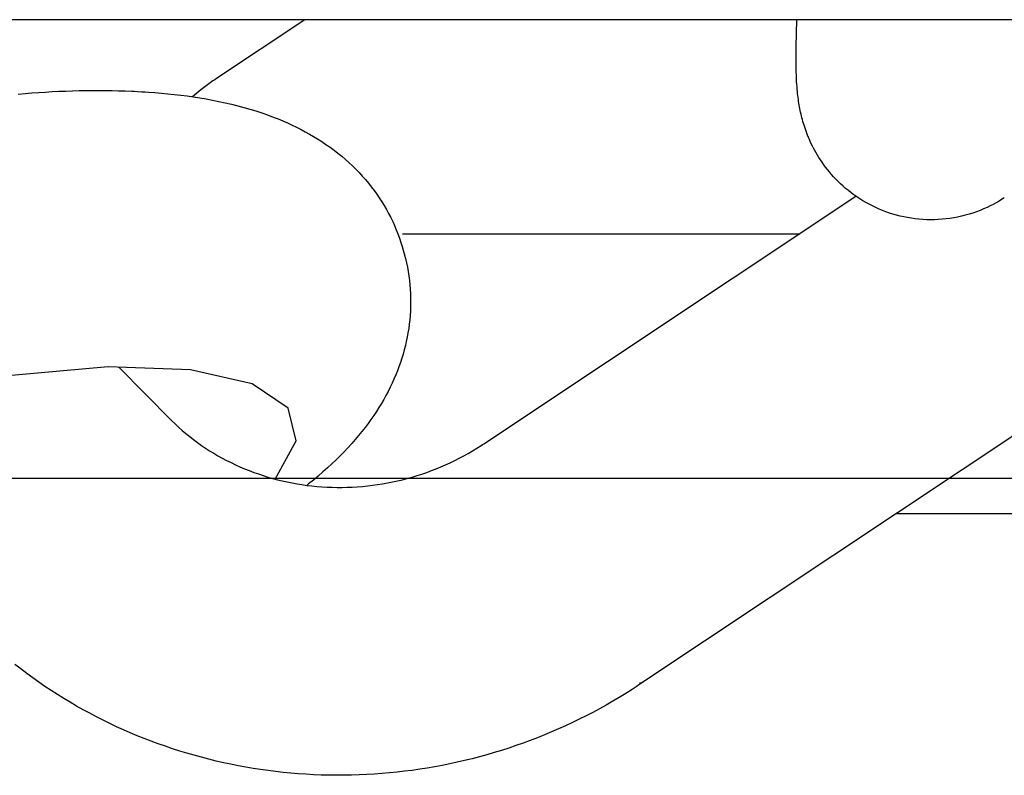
# Model space of a CAD drawing. Extents: x -169 to 2224, y 0 to 2796.
# Tile 192 of 256: x 1570.754 to 1571.159, y 419.885 to 420.196. Entities that reach past the tile are written whole.
import ezdxf

# ---------------------------------------------------------------- set-up
doc = ezdxf.new("R2010")
doc.units = 0
doc.header["$MEASUREMENT"] = 0
doc.layers.add('FREEZE-LINES', color=8, linetype='CONTINUOUS', plot=False)
doc.layers.add('SPILL-BUCKET', color=1, linetype='CONTINUOUS')

msp = doc.modelspace()

# ---------------------------------------------------------------- linework, layer by layer
at = {"layer": 'FREEZE-LINES', "linetype": 'Continuous'}
msp.add_line((1080.74363, 420.00736), (1852.00103, 420.00736), dxfattribs=at)
at = {"layer": 'SPILL-BUCKET', "linetype": 'Continuous'}
msp.add_line((1571.4724, 420.19575), (1569.78649, 420.19575), dxfattribs=at)
at = {"layer": 'SPILL-BUCKET', "color": 1, "linetype": 'Continuous'}
for p, q in [((1570.87124, 420.19575), (1570.83496, 420.17161)), ((1571.41923, 420.19575), (1571.00893, 419.92275)), ((1571.07339, 420.19382), (1571.07346, 420.19573)), ((1571.07327, 420.19018), (1571.07332, 420.19198)), ((1571.07332, 420.19198), (1571.07339, 420.19382)), ((1571.07314, 420.18487), (1571.07317, 420.18653)), ((1571.07317, 420.18653), (1571.07321, 420.18833)), ((1571.07321, 420.18833), (1571.07327, 420.19018)), ((1571.0731, 420.18155), (1571.07311, 420.18325)), ((1571.07311, 420.18325), (1571.07314, 420.18487)), ((1571.07309, 420.17989), (1571.0731, 420.18155)), ((1571.0731, 420.17807), (1571.07309, 420.17989)), ((1571.07312, 420.17627), (1571.0731, 420.17807)), ((1571.07316, 420.17454), (1571.07312, 420.17627)), ((1571.07321, 420.17281), (1571.07316, 420.17454)), ((1570.83347, 420.1706), (1570.83177, 420.16941)), ((1570.83421, 420.17111), (1570.83347, 420.1706)), ((1570.83496, 420.17161), (1570.83421, 420.17111)), ((1571.07327, 420.17155), (1571.07321, 420.17281)), ((1571.07333, 420.17026), (1571.07327, 420.17155)), ((1570.76742, 420.1662), (1570.77019, 420.16634)), ((1570.77019, 420.16634), (1570.77294, 420.16645)), ((1570.77294, 420.16645), (1570.77569, 420.16654)), ((1570.77569, 420.16654), (1570.77843, 420.16662)), ((1570.77843, 420.16662), (1570.78116, 420.16667)), ((1570.78116, 420.16667), (1570.78388, 420.1667)), ((1570.78388, 420.1667), (1570.7866, 420.1667)), ((1570.7866, 420.1667), (1570.78931, 420.16669)), ((1570.78931, 420.16669), (1570.79201, 420.16665)), ((1570.79201, 420.16665), (1570.7947, 420.16658)), ((1570.7947, 420.16658), (1570.7974, 420.16649)), ((1570.7974, 420.16649), (1570.80007, 420.16638)), ((1570.80007, 420.16638), (1570.80123, 420.16633)), ((1570.80123, 420.16633), (1570.8024, 420.16626)), ((1570.8024, 420.16626), (1570.80426, 420.16616)), ((1570.82846, 420.16692), (1570.82685, 420.16564)), ((1570.83011, 420.16818), (1570.82846, 420.16692)), ((1570.83177, 420.16941), (1570.83011, 420.16818)), ((1571.0734, 420.16922), (1571.07333, 420.17026)), ((1571.07348, 420.16816), (1571.0734, 420.16922)), ((1571.07355, 420.16724), (1571.07348, 420.16816)), ((1571.07364, 420.1663), (1571.07355, 420.16724)), ((1571.07372, 420.16546), (1571.07364, 420.1663)), ((1570.75348, 420.16523), (1570.75629, 420.16547)), ((1570.75629, 420.16547), (1570.75908, 420.16568)), ((1570.75908, 420.16568), (1570.76187, 420.16587)), ((1570.76187, 420.16587), (1570.76465, 420.16605)), ((1570.76465, 420.16605), (1570.76742, 420.1662)), ((1570.80426, 420.16616), (1570.8056, 420.16608)), ((1570.8056, 420.16608), (1570.80693, 420.166)), ((1570.80693, 420.166), (1570.80961, 420.16581)), ((1570.80961, 420.16581), (1570.81227, 420.16559)), ((1570.81227, 420.16559), (1570.81493, 420.16535)), ((1570.81493, 420.16535), (1570.81757, 420.16507)), ((1570.81757, 420.16507), (1570.82022, 420.16476)), ((1570.82022, 420.16476), (1570.82285, 420.16443)), ((1570.82285, 420.16443), (1570.82548, 420.16405)), ((1570.82685, 420.16564), (1570.82502, 420.16412)), ((1570.82548, 420.16405), (1570.8281, 420.16365)), ((1570.8281, 420.16365), (1570.83073, 420.1632)), ((1570.83073, 420.1632), (1570.83333, 420.16273)), ((1570.83333, 420.16273), (1570.83594, 420.16221)), ((1570.83594, 420.16221), (1570.83853, 420.16165)), ((1571.07382, 420.1646), (1571.07372, 420.16546)), ((1571.07392, 420.16381), (1571.07382, 420.1646)), ((1571.07402, 420.163), (1571.07392, 420.16381)), ((1571.07413, 420.16224), (1571.07402, 420.163)), ((1571.07425, 420.16146), (1571.07413, 420.16224)), ((1570.83853, 420.16165), (1570.8411, 420.16105)), ((1570.8411, 420.16105), (1570.84366, 420.16041)), ((1570.84366, 420.16041), (1570.84618, 420.15974)), ((1570.84618, 420.15974), (1570.84868, 420.15902)), ((1570.84868, 420.15902), (1570.85112, 420.15827)), ((1570.85112, 420.15827), (1570.85355, 420.15747)), ((1571.07438, 420.16072), (1571.07425, 420.16146)), ((1571.07451, 420.15995), (1571.07438, 420.16072)), ((1571.07465, 420.15922), (1571.07451, 420.15995)), ((1571.0748, 420.15845), (1571.07465, 420.15922)), ((1571.07496, 420.15772), (1571.0748, 420.15845)), ((1570.85355, 420.15747), (1570.85589, 420.15665)), ((1570.85589, 420.15665), (1570.85823, 420.15578)), ((1570.85823, 420.15578), (1570.86023, 420.15499)), ((1570.86023, 420.15499), (1570.86222, 420.15417)), ((1570.86222, 420.15417), (1570.86413, 420.15333)), ((1571.07513, 420.15696), (1571.07496, 420.15772)), ((1571.0753, 420.15622), (1571.07513, 420.15696)), ((1571.07549, 420.15545), (1571.0753, 420.15622)), ((1571.07569, 420.1547), (1571.07549, 420.15545)), ((1571.07591, 420.15393), (1571.07569, 420.1547)), ((1570.86413, 420.15333), (1570.86603, 420.15246)), ((1570.86603, 420.15246), (1570.86784, 420.15158)), ((1570.86784, 420.15158), (1570.86965, 420.15067)), ((1570.86965, 420.15067), (1570.87138, 420.14975)), ((1571.07613, 420.15316), (1571.07591, 420.15393)), ((1571.07638, 420.15237), (1571.07613, 420.15316)), ((1571.07663, 420.15158), (1571.07638, 420.15237)), ((1571.07691, 420.15077), (1571.07663, 420.15158)), ((1571.07719, 420.14995), (1571.07691, 420.15077)), ((1570.87138, 420.14975), (1570.87311, 420.14879)), ((1570.87311, 420.14879), (1570.87476, 420.14783)), ((1570.87476, 420.14783), (1570.8764, 420.14683)), ((1570.8764, 420.14683), (1570.87816, 420.1457)), ((1571.0775, 420.14912), (1571.07719, 420.14995)), ((1571.07783, 420.14828), (1571.0775, 420.14912)), ((1571.07818, 420.14742), (1571.07783, 420.14828)), ((1571.07855, 420.14656), (1571.07818, 420.14742)), ((1571.07894, 420.14567), (1571.07855, 420.14656)), ((1570.87816, 420.1457), (1570.8799, 420.14454)), ((1570.8799, 420.14454), (1570.88157, 420.14336)), ((1570.88157, 420.14336), (1570.88322, 420.14214)), ((1570.88322, 420.14214), (1570.88481, 420.14091)), ((1571.07936, 420.14478), (1571.07894, 420.14567)), ((1571.07981, 420.14387), (1571.07936, 420.14478)), ((1571.08028, 420.14294), (1571.07981, 420.14387)), ((1571.08079, 420.14201), (1571.08028, 420.14294)), ((1571.08132, 420.14106), (1571.08079, 420.14201)), ((1570.88481, 420.14091), (1570.88637, 420.13964)), ((1570.88637, 420.13964), (1570.88788, 420.13836)), ((1570.88788, 420.13836), (1570.88935, 420.13704)), ((1571.08188, 420.1401), (1571.08132, 420.14106)), ((1571.08248, 420.13913), (1571.08188, 420.1401)), ((1571.08311, 420.13816), (1571.08248, 420.13913)), ((1571.08377, 420.13717), (1571.08311, 420.13816)), ((1570.88935, 420.13704), (1570.89078, 420.13571)), ((1570.89078, 420.13571), (1570.89217, 420.13434)), ((1570.89217, 420.13434), (1570.89351, 420.13296)), ((1571.08447, 420.13618), (1571.08377, 420.13717)), ((1571.08521, 420.13519), (1571.08447, 420.13618)), ((1571.08598, 420.13419), (1571.08521, 420.13519)), ((1571.08679, 420.1332), (1571.08598, 420.13419)), ((1570.89351, 420.13296), (1570.89483, 420.13154)), ((1570.89483, 420.13154), (1570.89609, 420.13011)), ((1570.89609, 420.13011), (1570.89732, 420.12864)), ((1571.08763, 420.13221), (1571.08679, 420.1332)), ((1571.08852, 420.13122), (1571.08763, 420.13221)), ((1571.08944, 420.13024), (1571.08852, 420.13122)), ((1571.09039, 420.12927), (1571.08944, 420.13024)), ((1570.89732, 420.12864), (1570.8985, 420.12716)), ((1570.8985, 420.12716), (1570.89965, 420.12565)), ((1571.09138, 420.12832), (1571.09039, 420.12927)), ((1571.09241, 420.12738), (1571.09138, 420.12832)), ((1571.09347, 420.12646), (1571.09241, 420.12738)), ((1571.09457, 420.12556), (1571.09347, 420.12646)), ((1570.89965, 420.12565), (1570.90075, 420.12412)), ((1570.90075, 420.12412), (1570.90182, 420.12257)), ((1570.90182, 420.12257), (1570.90284, 420.121)), ((1570.94479, 420.02155), (1571.09765, 420.12327)), ((1571.0957, 420.12468), (1571.09457, 420.12556)), ((1571.09686, 420.12382), (1571.0957, 420.12468)), ((1571.09805, 420.12298), (1571.09686, 420.12382)), ((1571.09927, 420.12218), (1571.09805, 420.12298)), ((1571.10052, 420.1214), (1571.09927, 420.12218)), ((1571.15754, 420.12188), (1571.1565, 420.12125)), ((1571.15856, 420.12254), (1571.15754, 420.12188)), ((1570.90284, 420.121), (1570.90382, 420.1194)), ((1570.90382, 420.1194), (1570.90476, 420.11779)), ((1570.90476, 420.11779), (1570.90566, 420.11616)), ((1571.1018, 420.12065), (1571.10052, 420.1214)), ((1571.10311, 420.11993), (1571.1018, 420.12065)), ((1571.10444, 420.11925), (1571.10311, 420.11993)), ((1571.1058, 420.1186), (1571.10444, 420.11925)), ((1571.10718, 420.11798), (1571.1058, 420.1186)), ((1571.10858, 420.1174), (1571.10718, 420.11798)), ((1571.15017, 420.11802), (1571.1487, 420.11741)), ((1571.15161, 420.11866), (1571.15017, 420.11802)), ((1571.15287, 420.11927), (1571.15161, 420.11866)), ((1571.15411, 420.1199), (1571.15287, 420.11927)), ((1571.15532, 420.12056), (1571.15411, 420.1199)), ((1571.1565, 420.12125), (1571.15532, 420.12056)), ((1570.90566, 420.11616), (1570.90651, 420.11451)), ((1570.90651, 420.11451), (1570.90732, 420.11284)), ((1571.11001, 420.11686), (1571.10858, 420.1174)), ((1571.11145, 420.11635), (1571.11001, 420.11686)), ((1571.11292, 420.11589), (1571.11145, 420.11635)), ((1571.1144, 420.11547), (1571.11292, 420.11589)), ((1571.1159, 420.11508), (1571.1144, 420.11547)), ((1571.11741, 420.11474), (1571.1159, 420.11508)), ((1571.11895, 420.11444), (1571.11741, 420.11474)), ((1571.12049, 420.11418), (1571.11895, 420.11444)), ((1571.12204, 420.11397), (1571.12049, 420.11418)), ((1571.1236, 420.1138), (1571.12204, 420.11397)), ((1571.12518, 420.11368), (1571.1236, 420.1138)), ((1571.12676, 420.1136), (1571.12518, 420.11368)), ((1571.13312, 420.11376), (1571.13153, 420.11365)), ((1571.13472, 420.11391), (1571.13312, 420.11376)), ((1571.13631, 420.11411), (1571.13472, 420.11391)), ((1571.1379, 420.11437), (1571.13631, 420.11411)), ((1571.13948, 420.11466), (1571.1379, 420.11437)), ((1571.14105, 420.11501), (1571.13948, 420.11466)), ((1571.14261, 420.1154), (1571.14105, 420.11501)), ((1571.14416, 420.11584), (1571.14261, 420.1154)), ((1571.1457, 420.11632), (1571.14416, 420.11584)), ((1571.14721, 420.11684), (1571.1457, 420.11632)), ((1571.1487, 420.11741), (1571.14721, 420.11684)), ((1570.90732, 420.11284), (1570.90809, 420.11116)), ((1570.90809, 420.11116), (1570.90881, 420.10946)), ((1571.12835, 420.11357), (1571.12676, 420.1136)), ((1571.12994, 420.11359), (1571.12835, 420.11357)), ((1571.13153, 420.11365), (1571.12994, 420.11359)), ((1570.90881, 420.10946), (1570.90949, 420.10775)), ((1570.90949, 420.10775), (1570.91013, 420.10602)), ((1570.91013, 420.10602), (1570.91072, 420.10429)), ((1570.91072, 420.10429), (1570.91126, 420.10254)), ((1570.91126, 420.10254), (1570.91207, 420.09963)), ((1570.91211, 420.09948), (1570.91221, 420.09907)), ((1570.91221, 420.09907), (1570.91255, 420.09769)), ((1570.91255, 420.09769), (1570.91256, 420.09766)), ((1570.91256, 420.09766), (1570.91256, 420.09763)), ((1570.91256, 420.09763), (1570.91299, 420.09586)), ((1570.91299, 420.09586), (1570.91335, 420.09407)), ((1570.91335, 420.09407), (1570.91367, 420.09228)), ((1570.91367, 420.09228), (1570.91395, 420.09049)), ((1570.91395, 420.09049), (1570.91418, 420.08869)), ((1570.91418, 420.08869), (1570.91437, 420.0869)), ((1570.91437, 420.0869), (1570.91452, 420.08509)), ((1570.91452, 420.08509), (1570.91462, 420.08329)), ((1570.91462, 420.08329), (1570.91468, 420.08149)), ((1570.91468, 420.08149), (1570.9147, 420.07969)), ((1570.91467, 420.07789), (1570.9146, 420.07609)), ((1570.9147, 420.07969), (1570.91467, 420.07789)), ((1570.91448, 420.0743), (1570.91433, 420.07251)), ((1570.9146, 420.07609), (1570.91448, 420.0743)), ((1570.91413, 420.07072), (1570.91389, 420.06894)), ((1570.91433, 420.07251), (1570.91413, 420.07072)), ((1570.91328, 420.0654), (1570.91292, 420.06363)), ((1570.91361, 420.06717), (1570.91328, 420.0654)), ((1570.91389, 420.06894), (1570.91361, 420.06717)), ((1570.91252, 420.06189), (1570.91207, 420.06013)), ((1570.91292, 420.06363), (1570.91252, 420.06189)), ((1570.91159, 420.0584), (1570.91106, 420.05666)), ((1570.91207, 420.06013), (1570.91159, 420.0584)), ((1570.79038, 420.05315), (1570.75069, 420.04962)), ((1570.82419, 420.05198), (1570.79038, 420.05315)), ((1570.79472, 420.053), (1570.81643, 420.03107)), ((1570.90989, 420.05322), (1570.90925, 420.05152)), ((1570.9105, 420.05495), (1570.90989, 420.05322)), ((1570.91106, 420.05666), (1570.9105, 420.05495)), ((1570.84951, 420.04617), (1570.82419, 420.05198)), ((1570.90857, 420.04982), (1570.90785, 420.04813)), ((1570.90925, 420.05152), (1570.90857, 420.04982)), ((1570.86438, 420.03619), (1570.84951, 420.04617)), ((1570.90709, 420.04644), (1570.90629, 420.04477)), ((1570.90785, 420.04813), (1570.90709, 420.04644)), ((1570.90457, 420.04143), (1570.90364, 420.03976)), ((1570.90544, 420.04309), (1570.90457, 420.04143)), ((1570.90629, 420.04477), (1570.90544, 420.04309)), ((1570.90268, 420.03812), (1570.90166, 420.03645)), ((1570.90364, 420.03976), (1570.90268, 420.03812)), ((1570.86766, 420.02281), (1570.86438, 420.03619)), ((1570.89951, 420.03316), (1570.89838, 420.03152)), ((1570.90062, 420.03482), (1570.89951, 420.03316)), ((1570.90166, 420.03645), (1570.90062, 420.03482)), ((1570.81643, 420.03107), (1570.81787, 420.02969)), ((1570.81787, 420.02969), (1570.81933, 420.02834)), ((1570.89718, 420.02986), (1570.89595, 420.02823)), ((1570.89838, 420.03152), (1570.89718, 420.02986)), ((1570.81933, 420.02834), (1570.82082, 420.02702)), ((1570.82082, 420.02702), (1570.82235, 420.02574)), ((1570.82235, 420.02574), (1570.8239, 420.02448)), ((1570.89332, 420.02493), (1570.89191, 420.02327)), ((1570.89465, 420.02657), (1570.89332, 420.02493)), ((1570.89595, 420.02823), (1570.89465, 420.02657)), ((1570.8239, 420.02448), (1570.82548, 420.02326)), ((1570.82548, 420.02326), (1570.82709, 420.02207)), ((1570.82709, 420.02207), (1570.82873, 420.02091)), ((1570.82873, 420.02091), (1570.83039, 420.01979)), ((1570.85909, 420.00705), (1570.86766, 420.02281)), ((1570.89047, 420.02163), (1570.88894, 420.01995)), ((1570.89191, 420.02327), (1570.89047, 420.02163)), ((1570.94193, 420.01972), (1570.94368, 420.02083)), ((1570.94368, 420.02083), (1570.94423, 420.02119)), ((1570.94423, 420.02119), (1570.94479, 420.02155)), ((1570.83039, 420.01979), (1570.83208, 420.0187)), ((1570.83208, 420.0187), (1570.8338, 420.01765)), ((1570.8338, 420.01765), (1570.83553, 420.01663)), ((1570.83553, 420.01663), (1570.8373, 420.01565)), ((1570.88575, 420.01662), (1570.88408, 420.01497)), ((1570.88739, 420.0183), (1570.88575, 420.01662)), ((1570.88894, 420.01995), (1570.88739, 420.0183)), ((1570.93469, 420.01561), (1570.93653, 420.01659)), ((1570.93653, 420.01659), (1570.93835, 420.0176)), ((1570.93835, 420.0176), (1570.94015, 420.01864)), ((1570.94015, 420.01864), (1570.94193, 420.01972)), ((1570.8373, 420.01565), (1570.83908, 420.01471)), ((1570.83908, 420.01471), (1570.84089, 420.0138)), ((1570.84089, 420.0138), (1570.84271, 420.01293)), ((1570.84271, 420.01293), (1570.84456, 420.01209)), ((1570.88232, 420.01329), (1570.88053, 420.01163)), ((1570.88408, 420.01497), (1570.88232, 420.01329)), ((1570.92714, 420.01208), (1570.92906, 420.0129)), ((1570.92906, 420.0129), (1570.93096, 420.01377)), ((1570.93096, 420.01377), (1570.93283, 420.01467)), ((1570.93283, 420.01467), (1570.93469, 420.01561)), ((1570.84456, 420.01209), (1570.84643, 420.0113)), ((1570.84643, 420.0113), (1570.84831, 420.01054)), ((1570.84831, 420.01054), (1570.85022, 420.00982)), ((1570.85022, 420.00982), (1570.85214, 420.00914)), ((1570.85214, 420.00914), (1570.85407, 420.00849)), ((1570.85407, 420.00849), (1570.85603, 420.00789)), ((1570.87867, 420.00996), (1570.87676, 420.00831)), ((1570.88053, 420.01163), (1570.87867, 420.00996)), ((1570.91534, 420.00789), (1570.91734, 420.00849)), ((1570.91734, 420.00849), (1570.91933, 420.00913)), ((1570.91933, 420.00913), (1570.92131, 420.00981)), ((1570.92131, 420.00981), (1570.92327, 420.01053)), ((1570.92327, 420.01053), (1570.92521, 420.01128)), ((1570.92521, 420.01128), (1570.92714, 420.01208)), ((1570.85603, 420.00789), (1570.85799, 420.00732)), ((1570.85799, 420.00732), (1570.85997, 420.0068)), ((1570.85997, 420.0068), (1570.86196, 420.00631)), ((1570.86196, 420.00631), (1570.86397, 420.00587)), ((1570.86397, 420.00587), (1570.86598, 420.00546)), ((1570.86598, 420.00546), (1570.86801, 420.00509)), ((1570.86801, 420.00509), (1570.87004, 420.00477)), ((1570.87004, 420.00477), (1570.87209, 420.00448)), ((1570.87209, 420.00448), (1570.87414, 420.00424)), ((1570.87279, 420.00503), (1570.8721, 420.00448)), ((1570.87479, 420.00666), (1570.87279, 420.00503)), ((1570.87676, 420.00831), (1570.87479, 420.00666)), ((1570.89693, 420.00424), (1570.899, 420.00449)), ((1570.899, 420.00449), (1570.90107, 420.00477)), ((1570.90107, 420.00477), (1570.90313, 420.0051)), ((1570.90313, 420.0051), (1570.90519, 420.00546)), ((1570.90519, 420.00546), (1570.90723, 420.00587)), ((1570.90723, 420.00587), (1570.90928, 420.00631)), ((1570.90928, 420.00631), (1570.91131, 420.0068)), ((1570.91131, 420.0068), (1570.91333, 420.00732)), ((1570.91333, 420.00732), (1570.91534, 420.00789)), ((1570.87414, 420.00424), (1570.8762, 420.00404)), ((1570.8762, 420.00404), (1570.87826, 420.00387)), ((1570.87826, 420.00387), (1570.88033, 420.00375)), ((1570.88033, 420.00375), (1570.8824, 420.00367)), ((1570.8824, 420.00367), (1570.88447, 420.00363)), ((1570.88447, 420.00363), (1570.88655, 420.00363)), ((1570.88655, 420.00363), (1570.88863, 420.00367)), ((1570.88863, 420.00367), (1570.8907, 420.00375)), ((1570.8907, 420.00375), (1570.89278, 420.00387)), ((1570.89278, 420.00387), (1570.89486, 420.00404)), ((1570.89486, 420.00404), (1570.89693, 420.00424)), ((1570.75449, 419.92904), (1570.75207, 419.93092)), ((1570.75693, 419.92721), (1570.75449, 419.92904)), ((1570.7594, 419.92541), (1570.75693, 419.92721)), ((1570.7619, 419.92364), (1570.7594, 419.92541)), ((1570.76443, 419.92191), (1570.7619, 419.92364)), ((1571.00893, 419.92275), (1571.00921, 419.92369)), ((1570.76699, 419.92022), (1570.76443, 419.92191)), ((1570.76956, 419.91856), (1570.76699, 419.92022)), ((1571.00576, 419.92068), (1571.00311, 419.91901)), ((1571.00735, 419.92171), (1571.00576, 419.92068)), ((1571.00893, 419.92275), (1571.00735, 419.92171)), ((1570.77217, 419.91694), (1570.76956, 419.91856)), ((1570.7748, 419.91535), (1570.77217, 419.91694)), ((1570.99775, 419.91578), (1570.99504, 419.91423)), ((1571.00044, 419.91737), (1570.99775, 419.91578)), ((1571.00311, 419.91901), (1571.00044, 419.91737)), ((1570.77745, 419.91381), (1570.7748, 419.91535)), ((1570.78013, 419.9123), (1570.77745, 419.91381)), ((1570.78283, 419.91083), (1570.78013, 419.9123)), ((1570.9923, 419.91271), (1570.98955, 419.91123)), ((1570.99504, 419.91423), (1570.9923, 419.91271)), ((1570.78555, 419.9094), (1570.78283, 419.91083)), ((1570.7883, 419.90801), (1570.78555, 419.9094)), ((1570.79107, 419.90665), (1570.7883, 419.90801)), ((1570.98397, 419.90838), (1570.98115, 419.90702)), ((1570.98677, 419.90978), (1570.98397, 419.90838)), ((1570.98955, 419.91123), (1570.98677, 419.90978)), ((1570.79386, 419.90534), (1570.79107, 419.90665)), ((1570.79666, 419.90407), (1570.79386, 419.90534)), ((1570.79949, 419.90283), (1570.79666, 419.90407)), ((1570.97546, 419.90441), (1570.97258, 419.90316)), ((1570.97831, 419.90569), (1570.97546, 419.90441)), ((1570.98115, 419.90702), (1570.97831, 419.90569)), ((1570.80234, 419.90164), (1570.79949, 419.90283)), ((1570.8052, 419.90049), (1570.80234, 419.90164)), ((1570.80809, 419.89937), (1570.8052, 419.90049)), ((1570.81099, 419.8983), (1570.80809, 419.89937)), ((1570.96385, 419.89967), (1570.96091, 419.89859)), ((1570.96678, 419.90079), (1570.96385, 419.89967)), ((1570.96969, 419.90196), (1570.96678, 419.90079)), ((1570.97258, 419.90316), (1570.96969, 419.90196)), ((1570.8139, 419.89727), (1570.81099, 419.8983)), ((1570.81684, 419.89628), (1570.8139, 419.89727)), ((1570.81979, 419.89534), (1570.81684, 419.89628)), ((1570.82275, 419.89443), (1570.81979, 419.89534)), ((1570.952, 419.89559), (1570.949, 419.89467)), ((1570.95499, 419.89655), (1570.952, 419.89559)), ((1570.95796, 419.89755), (1570.95499, 419.89655)), ((1570.96091, 419.89859), (1570.95796, 419.89755)), ((1570.82573, 419.89357), (1570.82275, 419.89443)), ((1570.82872, 419.89275), (1570.82573, 419.89357)), ((1570.83172, 419.89197), (1570.82872, 419.89275)), ((1570.83474, 419.89123), (1570.83172, 419.89197)), ((1570.83777, 419.89054), (1570.83474, 419.89123)), ((1570.93689, 419.89143), (1570.93384, 419.89072)), ((1570.93994, 419.89218), (1570.93689, 419.89143)), ((1570.94297, 419.89297), (1570.93994, 419.89218)), ((1570.94599, 419.8938), (1570.94297, 419.89297)), ((1570.949, 419.89467), (1570.94599, 419.8938)), ((1570.8408, 419.88989), (1570.83777, 419.89054)), ((1570.84385, 419.88928), (1570.8408, 419.88989)), ((1570.84691, 419.88872), (1570.84385, 419.88928)), ((1570.84998, 419.8882), (1570.84691, 419.88872)), ((1570.85306, 419.88773), (1570.84998, 419.8882)), ((1570.85614, 419.88729), (1570.85306, 419.88773)), ((1570.85923, 419.8869), (1570.85614, 419.88729)), ((1570.91534, 419.8874), (1570.91223, 419.887)), ((1570.91844, 419.88785), (1570.91534, 419.8874)), ((1570.92153, 419.88834), (1570.91844, 419.88785)), ((1570.92462, 419.88887), (1570.92153, 419.88834)), ((1570.9277, 419.88945), (1570.92462, 419.88887)), ((1570.93077, 419.89006), (1570.9277, 419.88945)), ((1570.93384, 419.89072), (1570.93077, 419.89006)), ((1570.86233, 419.88656), (1570.85923, 419.8869)), ((1570.86543, 419.88625), (1570.86233, 419.88656)), ((1570.86854, 419.886), (1570.86543, 419.88625)), ((1570.87166, 419.88578), (1570.86854, 419.886)), ((1570.87477, 419.88561), (1570.87166, 419.88578)), ((1570.87789, 419.88549), (1570.87477, 419.88561)), ((1570.88101, 419.8854), (1570.87789, 419.88549)), ((1570.88414, 419.88537), (1570.88101, 419.8854)), ((1570.88726, 419.88537), (1570.88414, 419.88537)), ((1570.89039, 419.88542), (1570.88726, 419.88537)), ((1570.89352, 419.88552), (1570.89039, 419.88542)), ((1570.89664, 419.88566), (1570.89352, 419.88552)), ((1570.89976, 419.88584), (1570.89664, 419.88566)), ((1570.90289, 419.88606), (1570.89976, 419.88584)), ((1570.906, 419.88633), (1570.90289, 419.88606)), ((1570.90912, 419.88665), (1570.906, 419.88633)), ((1570.91223, 419.887), (1570.90912, 419.88665))]:
    msp.add_line(p, q, dxfattribs=at)
at = {"layer": 'SPILL-BUCKET', "color": 7, "linetype": 'Continuous'}
for p, q in [((1570.91141, 420.10782), (1571.07463, 420.10782)), ((1572.96098, 419.99276), (1571.11392, 419.99276))]:
    msp.add_line(p, q, dxfattribs=at)

doc.saveas('drawing.dxf')
